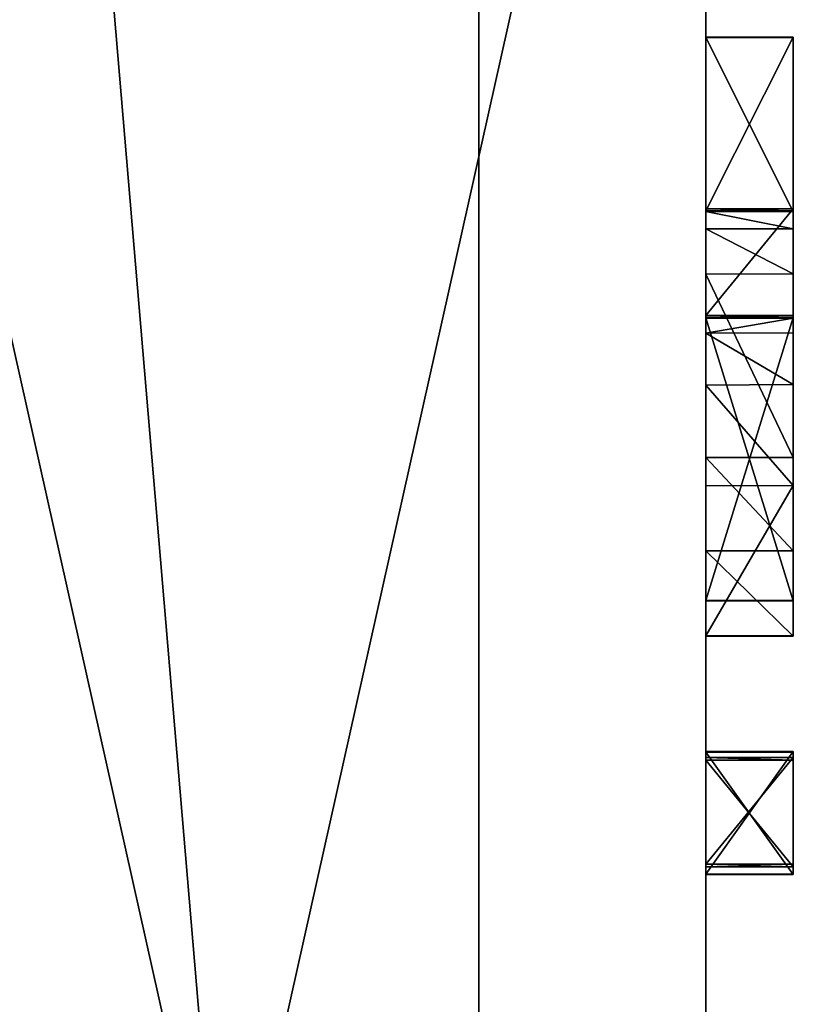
# Model space of a CAD drawing. Header units: millimetres. Extents: x -50 to 50, y -22 to 96.
# Tile 231 of 256: x 14.87 to 19.3, y 45.96 to 51.59. Entities that reach past the tile are written whole.
import ezdxf

# ---------------------------------------------------------------- set-up
doc = ezdxf.new("R2010")
doc.units = ezdxf.units.MM
doc.header["$LTSCALE"] = 65.185185
for name, color, linetype in [('1628', 7, 'CONTINUOUS'), ('1629', 7, 'CONTINUOUS'), ('1631', 7, 'CONTINUOUS'), ('1632', 7, 'CONTINUOUS'), ('1633', 7, 'CONTINUOUS'), ('1635', 7, 'CONTINUOUS'), ('2425', 7, 'CONTINUOUS'), ('2426', 7, 'CONTINUOUS'), ('2427', 7, 'CONTINUOUS'), ('2428', 7, 'CONTINUOUS'), ('2429', 7, 'CONTINUOUS'), ('2430', 7, 'CONTINUOUS'), ('2431', 7, 'CONTINUOUS'), ('2432', 7, 'CONTINUOUS'), ('2433', 7, 'CONTINUOUS'), ('2434', 7, 'CONTINUOUS'), ('2435', 7, 'CONTINUOUS'), ('2436', 7, 'CONTINUOUS'), ('2437', 7, 'CONTINUOUS'), ('2438', 7, 'CONTINUOUS'), ('2439', 7, 'CONTINUOUS'), ('2440', 7, 'CONTINUOUS'), ('2441', 7, 'CONTINUOUS'), ('2442', 7, 'CONTINUOUS'), ('2443', 7, 'CONTINUOUS'), ('2444', 7, 'CONTINUOUS'), ('2445', 7, 'CONTINUOUS'), ('2446', 7, 'CONTINUOUS'), ('2447', 7, 'CONTINUOUS'), ('3644', 7, 'CONTINUOUS'), ('3645', 7, 'CONTINUOUS'), ('3646', 7, 'CONTINUOUS')]:
    doc.layers.add(name, color=color, linetype=linetype)

msp = doc.modelspace()

# ---------------------------------------------------------------- linework, layer by layer
at = {"layer": '1628', "color": 7, "linetype": 'CONTINUOUS', "true_color": 0xe0f2ff}
for points in [[(18.8, 56.6144, -17.5), (18.8, 55, -16), (18.8, 32, -17.5), (18.8, 56.6144, -17.5)], [(18.8, 56.6144, 23.5), (18.8, 32, 23.5), (18.8, 32.7, 8.5), (18.8, 56.6144, 23.5)], [(18.8, 55, 22), (18.8, 56.6144, 23.5), (18.8, 32.7, 8.5), (18.8, 55, 22)], [(18.8, 32, -17.5), (18.8, 55, -10), (18.8, 55.6144, -7.5198), (18.8, 32, -17.5)], [(18.8, 52.6144, -7.5198), (18.8, 32, -17.5), (18.8, 55.6144, -7.5198), (18.8, 52.6144, -7.5198)], [(18.8, 52.6144, -2.861), (18.8, 55.6144, -2.2599), (18.8, 50.1339, -2.6549), (18.8, 52.6144, -2.861)], [(18.8, 55.6144, -2.2599), (18.8, 52.6144, -2.2599), (18.8, 50.1339, -2.6549), (18.8, 55.6144, -2.2599)], [(18.8, 52.6144, 9.3119), (18.8, 55.6144, 9.913), (18.8, 32.7, 8.5), (18.8, 52.6144, 9.3119)], [(18.8, 55.6144, 9.913), (18.8, 52.6144, 9.913), (18.8, 32.7, 8.5), (18.8, 55.6144, 9.913)], [(18.8, 55.2952, 4.2023), (18.8, 52.6144, 5.3294), (18.8, 34.2208, 2.6518), (18.8, 55.2952, 4.2023)], [(18.8, 52.6144, 3.0751), (18.8, 55.2952, 4.2023), (18.8, 36.49, 2.7434), (18.8, 52.6144, 3.0751)], [(18.8, 36.49, 2.7434), (18.8, 55.2952, 4.2023), (18.8, 34.2208, 2.6518), (18.8, 36.49, 2.7434)], [(18.8, 55.2952, 11.7164), (18.8, 52.6144, 12.8435), (18.8, 32.7, 8.5), (18.8, 55.2952, 11.7164)], [(18.8, 52.6144, 10.5893), (18.8, 55.2952, 11.7164), (18.8, 32.7, 8.5), (18.8, 52.6144, 10.5893)], [(18.8, 55.2314, 8.1096), (18.8, 55.1676, 8.4102), (18.8, 34.2208, 2.6518), (18.8, 55.2314, 8.1096)], [(18.8, 55.2314, 7.8091), (18.8, 55.2314, 8.1096), (18.8, 34.2208, 2.6518), (18.8, 55.2314, 7.8091)], [(18.8, 52.6144, 7.0576), (18.8, 55.2314, 7.8091), (18.8, 34.2208, 2.6518), (18.8, 52.6144, 7.0576)], [(18.8, 55.1676, 0.2949), (18.8, 52.6144, 0.2949), (18.8, 50.4942, -0.7447), (18.8, 55.1676, 0.2949)], [(18.8, 52.6144, -1.5836), (18.8, 55.1676, 0.2949), (18.8, 51.4855, -1.2678), (18.8, 52.6144, -1.5836)], [(18.8, 55.1676, 0.2949), (18.8, 50.4942, -0.7447), (18.8, 51.4878, -0.7485), (18.8, 55.1676, 0.2949)], [(18.8, 51.4855, -1.2678), (18.8, 55.1676, 0.2949), (18.8, 51.4878, -0.7485), (18.8, 51.4855, -1.2678)], [(18.8, 55.1676, 8.4102), (18.8, 55.0399, 8.6356), (18.8, 33.3, 8.5), (18.8, 55.1676, 8.4102)], [(18.8, 34.2208, 2.6518), (18.8, 55.1676, 8.4102), (18.8, 33.3, 8.5), (18.8, 34.2208, 2.6518)], [(18.8, 55.0399, 8.6356), (18.8, 54.8484, 8.7859), (18.8, 32.7, 8.5), (18.8, 55.0399, 8.6356)], [(18.8, 33.3, 8.5), (18.8, 55.0399, 8.6356), (18.8, 32.7, 8.5), (18.8, 33.3, 8.5)], [(18.8, 55, 16), (18.8, 55, 22), (18.8, 32.7, 8.5), (18.8, 55, 16)], [(18.8, 52.6144, 13.5198), (18.8, 55, 16), (18.8, 32.7, 8.5), (18.8, 52.6144, 13.5198)], [(18.8, 55, -16), (18.8, 55, -10), (18.8, 32, -17.5), (18.8, 55, -16)], [(18.8, 54.8484, 8.7859), (18.8, 54.5931, 8.861), (18.8, 32.7, 8.5), (18.8, 54.8484, 8.7859)], [(18.8, 52.6144, 6.0057), (18.8, 54.5931, 6.6068), (18.8, 34.2208, 2.6518), (18.8, 52.6144, 6.0057)], [(18.8, 54.5931, 8.861), (18.8, 52.6144, 8.861), (18.8, 32.7, 8.5), (18.8, 54.5931, 8.861)], [(18.8, 54.5931, 6.6068), (18.8, 52.6144, 6.6068), (18.8, 34.2208, 2.6518), (18.8, 54.5931, 6.6068)], [(18.8, 52.6144, -3.913), (18.8, 32, -17.5), (18.8, 52.6144, -4.5893), (18.8, 52.6144, -3.913)], [(18.8, 32, -17.5), (18.8, 52.6144, -3.913), (18.8, 52.6144, -3.3119), (18.8, 32, -17.5)], [(18.8, 52.6144, -4.5893), (18.8, 32, -17.5), (18.8, 52.6144, -6.8435), (18.8, 52.6144, -4.5893)], [(18.8, 52.6144, -6.8435), (18.8, 32, -17.5), (18.8, 52.6144, -7.5198), (18.8, 52.6144, -6.8435)], [(18.8, 32, -17.5), (18.8, 52.6144, -3.3119), (18.8, 33.3, -3.2), (18.8, 32, -17.5)], [(18.8, 52.6144, -3.3119), (18.8, 52.6144, -2.861), (18.8, 49.0856, -3.012), (18.8, 52.6144, -3.3119)], [(18.8, 49.0856, -3.012), (18.8, 52.6144, -2.861), (18.8, 50.1339, -2.6549), (18.8, 49.0856, -3.012)], [(18.8, 52.6144, -3.3119), (18.8, 49.0856, -3.012), (18.8, 33.3, -3.2), (18.8, 52.6144, -3.3119)], [(18.8, 52.6144, 0.2949), (18.8, 52.6144, 0.7458), (18.8, 50.4942, -0.7447), (18.8, 52.6144, 0.2949)], [(18.8, 52.6144, 0.7458), (18.8, 52.6144, 1.3469), (18.8, 50.4942, -0.7447), (18.8, 52.6144, 0.7458)], [(18.8, 52.6144, -2.2599), (18.8, 52.6144, -1.5836), (18.8, 50.3926, -2.2254), (18.8, 52.6144, -2.2599)], [(18.8, 50.3926, -2.2254), (18.8, 52.6144, -1.5836), (18.8, 50.4911, -1.5651), (18.8, 50.3926, -2.2254)], [(18.8, 50.4911, -1.5651), (18.8, 52.6144, -1.5836), (18.8, 51.4855, -1.2678), (18.8, 50.4911, -1.5651)], [(18.8, 50.1339, -2.6549), (18.8, 52.6144, -2.2599), (18.8, 50.3926, -2.2254), (18.8, 50.1339, -2.6549)], [(18.8, 52.6144, 1.3469), (18.8, 52.6144, 1.7977), (18.8, 50.4942, -0.7447), (18.8, 52.6144, 1.3469)], [(18.8, 52.6144, 1.7977), (18.8, 52.6144, 2.3989), (18.8, 50.4942, -0.7447), (18.8, 52.6144, 1.7977)], [(18.8, 52.6144, 5.3294), (18.8, 52.6144, 6.0057), (18.8, 34.2208, 2.6518), (18.8, 52.6144, 5.3294)], [(18.8, 52.6144, 2.3989), (18.8, 52.6144, 3.0751), (18.8, 50.507, 2.5892), (18.8, 52.6144, 2.3989)], [(18.8, 50.507, 2.5892), (18.8, 52.6144, 3.0751), (18.8, 49.8974, 2.5916), (18.8, 50.507, 2.5892)], [(18.8, 49.8974, 2.5916), (18.8, 52.6144, 3.0751), (18.8, 47.3685, 2.6013), (18.8, 49.8974, 2.5916)], [(18.8, 47.3685, 2.6013), (18.8, 52.6144, 3.0751), (18.8, 46.759, 2.6036), (18.8, 47.3685, 2.6013)], [(18.8, 46.759, 2.6036), (18.8, 52.6144, 3.0751), (18.8, 45.6978, 2.6077), (18.8, 46.759, 2.6036)], [(18.8, 45.6978, 2.6077), (18.8, 52.6144, 3.0751), (18.8, 45.0883, 2.6101), (18.8, 45.6978, 2.6077)], [(18.8, 45.0883, 2.6101), (18.8, 52.6144, 3.0751), (18.8, 42.7779, 2.6189), (18.8, 45.0883, 2.6101)], [(18.8, 42.7779, 2.6189), (18.8, 52.6144, 3.0751), (18.8, 42.1683, 2.6213), (18.8, 42.7779, 2.6189)], [(18.8, 42.1683, 2.6213), (18.8, 52.6144, 3.0751), (18.8, 39.8579, 2.6302), (18.8, 42.1683, 2.6213)], [(18.8, 39.8579, 2.6302), (18.8, 52.6144, 3.0751), (18.8, 39.2483, 2.6325), (18.8, 39.8579, 2.6302)], [(18.8, 39.2483, 2.6325), (18.8, 52.6144, 3.0751), (18.8, 37.6537, 2.6509), (18.8, 39.2483, 2.6325)], [(18.8, 37.6537, 2.6509), (18.8, 52.6144, 3.0751), (18.8, 36.49, 2.7434), (18.8, 37.6537, 2.6509)], [(18.8, 50.4942, -0.7447), (18.8, 52.6144, 2.3989), (18.8, 50.507, 2.5892), (18.8, 50.4942, -0.7447)], [(18.8, 52.6144, 8.861), (18.8, 52.6144, 9.3119), (18.8, 32.7, 8.5), (18.8, 52.6144, 8.861)], [(18.8, 52.6144, 6.6068), (18.8, 52.6144, 7.0576), (18.8, 34.2208, 2.6518), (18.8, 52.6144, 6.6068)], [(18.8, 52.6144, 12.8435), (18.8, 52.6144, 13.5198), (18.8, 32.7, 8.5), (18.8, 52.6144, 12.8435)], [(18.8, 52.6144, 9.913), (18.8, 52.6144, 10.5893), (18.8, 32.7, 8.5), (18.8, 52.6144, 9.913)], [(18.8, 50.4922, -1.264), (18.8, 50.4911, -1.5651), (18.8, 51.4855, -1.2678), (18.8, 50.4922, -1.264)], [(18.8, 49.8846, -0.7423), (18.8, 49.8974, 2.5916), (18.8, 48.2665, -0.7361), (18.8, 49.8846, -0.7423)], [(18.8, 48.2665, -0.7361), (18.8, 49.8974, 2.5916), (18.8, 47.3534, -1.3346), (18.8, 48.2665, -0.7361)], [(18.8, 47.3534, -1.3346), (18.8, 49.8974, 2.5916), (18.8, 47.3685, 2.6013), (18.8, 47.3534, -1.3346)], [(18.8, 49.8826, -1.2616), (18.8, 48.2645, -1.2554), (18.8, 47.3534, -1.3346), (18.8, 49.8826, -1.2616)], [(18.8, 49.8816, -1.5175), (18.8, 49.8826, -1.2616), (18.8, 47.3534, -1.3346), (18.8, 49.8816, -1.5175)], [(18.8, 49.7964, -2.077), (18.8, 49.8816, -1.5175), (18.8, 46.703, -2.1675), (18.8, 49.7964, -2.077)], [(18.8, 46.703, -2.1675), (18.8, 49.8816, -1.5175), (18.8, 33.3, -3.2), (18.8, 46.703, -2.1675)], [(18.8, 49.8816, -1.5175), (18.8, 47.3534, -1.3346), (18.8, 43.5298, -1.4404), (18.8, 49.8816, -1.5175)], [(18.8, 49.8816, -1.5175), (18.8, 43.5298, -1.4404), (18.8, 33.3, -3.2), (18.8, 49.8816, -1.5175)], [(18.8, 49.4986, -2.3879), (18.8, 49.7964, -2.077), (18.8, 48.0646, -2.361), (18.8, 49.4986, -2.3879)], [(18.8, 48.0646, -2.361), (18.8, 49.7964, -2.077), (18.8, 47.4029, -2.1702), (18.8, 48.0646, -2.361)], [(18.8, 47.4029, -2.1702), (18.8, 49.7964, -2.077), (18.8, 46.703, -2.1675), (18.8, 47.4029, -2.1702)], [(18.8, 48.9227, -2.4923), (18.8, 49.4986, -2.3879), (18.8, 48.0646, -2.361), (18.8, 48.9227, -2.4923)], [(18.8, 49.0856, -3.012), (18.8, 48.5509, -2.9888), (18.8, 33.3, -3.2), (18.8, 49.0856, -3.012)], [(18.8, 48.5509, -2.9888), (18.8, 48.0626, -2.9027), (18.8, 33.3, -3.2), (18.8, 48.5509, -2.9888)], [(18.8, 48.2645, -1.2554), (18.8, 48.2665, -0.7361), (18.8, 47.3534, -1.3346), (18.8, 48.2645, -1.2554)], [(18.8, 48.0626, -2.9027), (18.8, 48.0646, -2.361), (18.8, 47.4002, -2.8702), (18.8, 48.0626, -2.9027)], [(18.8, 47.4002, -2.8702), (18.8, 48.0646, -2.361), (18.8, 47.4029, -2.1702), (18.8, 47.4002, -2.8702)], [(18.8, 48.0626, -2.9027), (18.8, 47.4002, -2.8702), (18.8, 33.3, -3.2), (18.8, 48.0626, -2.9027)], [(18.8, 47.4002, -2.8702), (18.8, 46.7003, -2.8675), (18.8, 33.3, -3.2), (18.8, 47.4002, -2.8702)], [(18.8, 47.3534, -1.3346), (18.8, 46.7439, -1.3323), (18.8, 43.5298, -1.4404), (18.8, 47.3534, -1.3346)], [(18.8, 46.7439, -1.3323), (18.8, 46.759, 2.6036), (18.8, 45.6827, -1.3282), (18.8, 46.7439, -1.3323)], [(18.8, 45.6827, -1.3282), (18.8, 46.759, 2.6036), (18.8, 45.6978, 2.6077), (18.8, 45.6827, -1.3282)], [(18.8, 46.7439, -1.3323), (18.8, 45.6827, -1.3282), (18.8, 43.5298, -1.4404), (18.8, 46.7439, -1.3323)], [(18.8, 46.7003, -2.8675), (18.8, 46.703, -2.1675), (18.8, 33.3, -3.2), (18.8, 46.7003, -2.8675)]]:
    msp.add_3dface(points, dxfattribs=at)
at = {"layer": '1629', "color": 7, "linetype": 'CONTINUOUS', "true_color": 0xe0f2ff}
for points in [[(18.8, 32, 23.5), (18.8, 56.6144, 23.5), (13.2936, 56.6144, 36.7936), (18.8, 32, 23.5)], [(18.8, 32, 23.5), (13.2936, 56.6144, 36.7936), (13.2936, 32, 36.7936), (18.8, 32, 23.5)]]:
    msp.add_3dface(points, dxfattribs=at)
at = {"layer": '1631', "color": 7, "linetype": 'CONTINUOUS', "true_color": 0xe0f2ff}
for points in [[(18.8, 56.6144, -17.5), (18.8, 32, -17.5), (13.2936, 32, -30.7936), (18.8, 56.6144, -17.5)], [(13.2936, 56.6144, -30.7936), (18.8, 56.6144, -17.5), (13.2936, 32, -30.7936), (13.2936, 56.6144, -30.7936)]]:
    msp.add_3dface(points, dxfattribs=at)
at = {"layer": '1632', "color": 7, "linetype": 'CONTINUOUS', "true_color": 0xe0f2ff}
for points in [[(17.5, 27, 23.5), (17.5, 87.5, 23.5), (17.5, 27, -17.5), (17.5, 27, 23.5)], [(17.5, 27, -17.5), (17.5, 87.5, 23.5), (17.5, 87.5, -17.5), (17.5, 27, -17.5)]]:
    msp.add_3dface(points, dxfattribs=at)
at = {"layer": '1633', "color": 7, "linetype": 'CONTINUOUS', "true_color": 0xe0f2ff}
for points in [[(17.5, 87.5, 23.5), (17.5, 27, 23.5), (12.3744, 27, 35.8744), (17.5, 87.5, 23.5)], [(17.5, 87.5, 23.5), (12.3744, 27, 35.8744), (13.199, 87.5, 34.9907), (17.5, 87.5, 23.5)]]:
    msp.add_3dface(points, dxfattribs=at)
at = {"layer": '1635', "color": 7, "linetype": 'CONTINUOUS', "true_color": 0xe0f2ff}
for points in [[(17.5, 27, -17.5), (17.5, 87.5, -17.5), (12.3744, 87.5, -29.8744), (17.5, 27, -17.5)], [(12.3744, 27, -29.8744), (17.5, 27, -17.5), (12.3744, 87.5, -29.8744), (12.3744, 27, -29.8744)]]:
    msp.add_3dface(points, dxfattribs=at)
at = {"layer": '2425', "color": 7, "linetype": 'CONTINUOUS', "true_color": 0xe0f2ff}
for points in [[(18.8, 50.4942, -0.7447), (18.8, 50.507, 2.5892), (19.3, 50.4942, -0.7447), (18.8, 50.4942, -0.7447)], [(19.3, 50.4942, -0.7447), (18.8, 50.507, 2.5892), (19.3, 50.507, 2.5892), (19.3, 50.4942, -0.7447)]]:
    msp.add_3dface(points, dxfattribs=at)
at = {"layer": '2426', "color": 7, "linetype": 'CONTINUOUS', "true_color": 0xe0f2ff}
for points in [[(18.8, 50.507, 2.5892), (18.8, 49.8974, 2.5916), (19.3, 50.507, 2.5892), (18.8, 50.507, 2.5892)], [(19.3, 50.507, 2.5892), (18.8, 49.8974, 2.5916), (19.3, 49.8974, 2.5916), (19.3, 50.507, 2.5892)]]:
    msp.add_3dface(points, dxfattribs=at)
at = {"layer": '2427', "color": 7, "linetype": 'CONTINUOUS', "true_color": 0xe0f2ff}
for points in [[(18.8, 49.8974, 2.5916), (18.8, 49.8846, -0.7423), (19.3, 49.8974, 2.5916), (18.8, 49.8974, 2.5916)], [(19.3, 49.8974, 2.5916), (18.8, 49.8846, -0.7423), (19.3, 49.8846, -0.7423), (19.3, 49.8974, 2.5916)]]:
    msp.add_3dface(points, dxfattribs=at)
at = {"layer": '2428', "color": 7, "linetype": 'CONTINUOUS', "true_color": 0xe0f2ff}
for points in [[(18.8, 49.8846, -0.7423), (18.8, 48.2665, -0.7361), (19.3, 49.8846, -0.7423), (18.8, 49.8846, -0.7423)], [(19.3, 49.8846, -0.7423), (18.8, 48.2665, -0.7361), (19.3, 48.2665, -0.7361), (19.3, 49.8846, -0.7423)]]:
    msp.add_3dface(points, dxfattribs=at)
at = {"layer": '2429', "color": 7, "linetype": 'CONTINUOUS', "true_color": 0xe0f2ff}
for points in [[(18.8, 48.2665, -0.7361), (18.8, 48.2645, -1.2554), (19.3, 48.2665, -0.7361), (18.8, 48.2665, -0.7361)], [(19.3, 48.2665, -0.7361), (18.8, 48.2645, -1.2554), (19.3, 48.2645, -1.2554), (19.3, 48.2665, -0.7361)]]:
    msp.add_3dface(points, dxfattribs=at)
at = {"layer": '2430', "color": 7, "linetype": 'CONTINUOUS', "true_color": 0xe0f2ff}
for points in [[(18.8, 48.2645, -1.2554), (18.8, 49.8826, -1.2616), (19.3, 48.2645, -1.2554), (18.8, 48.2645, -1.2554)], [(19.3, 48.2645, -1.2554), (18.8, 49.8826, -1.2616), (19.3, 49.8826, -1.2616), (19.3, 48.2645, -1.2554)]]:
    msp.add_3dface(points, dxfattribs=at)
at = {"layer": '2431', "color": 7, "linetype": 'CONTINUOUS', "true_color": 0xe0f2ff}
for points in [[(18.8, 49.8826, -1.2616), (18.8, 49.8816, -1.5175), (19.3, 49.8826, -1.2616), (18.8, 49.8826, -1.2616)], [(19.3, 49.8826, -1.2616), (18.8, 49.8816, -1.5175), (19.3, 49.8816, -1.5175), (19.3, 49.8826, -1.2616)]]:
    msp.add_3dface(points, dxfattribs=at)
at = {"layer": '2432', "color": 7, "linetype": 'CONTINUOUS', "true_color": 0xe0f2ff}
for points in [[(18.8, 49.8816, -1.5175), (18.8, 49.7964, -2.077), (19.3, 49.8816, -1.5175), (18.8, 49.8816, -1.5175)], [(19.3, 49.8816, -1.5175), (18.8, 49.7964, -2.077), (19.3, 49.797, -2.0756), (19.3, 49.8816, -1.5175)], [(19.3, 49.797, -2.0756), (18.8, 49.7964, -2.077), (19.3, 49.5023, -2.3861), (19.3, 49.797, -2.0756)], [(18.8, 49.7964, -2.077), (18.8, 49.4986, -2.3879), (19.3, 49.5023, -2.3861), (18.8, 49.7964, -2.077)], [(19.3, 49.5023, -2.3861), (18.8, 49.4986, -2.3879), (19.3, 48.9245, -2.4923), (19.3, 49.5023, -2.3861)], [(18.8, 49.4986, -2.3879), (18.8, 48.9227, -2.4923), (19.3, 48.9245, -2.4923), (18.8, 49.4986, -2.3879)], [(18.8, 48.9227, -2.4923), (18.8, 48.0646, -2.361), (19.3, 48.9245, -2.4923), (18.8, 48.9227, -2.4923)], [(19.3, 48.9245, -2.4923), (18.8, 48.0646, -2.361), (19.3, 48.0646, -2.361), (19.3, 48.9245, -2.4923)]]:
    msp.add_3dface(points, dxfattribs=at)
at = {"layer": '2433', "color": 7, "linetype": 'CONTINUOUS', "true_color": 0xe0f2ff}
for points in [[(18.8, 48.0646, -2.361), (18.8, 48.0626, -2.9027), (19.3, 48.0646, -2.361), (18.8, 48.0646, -2.361)], [(19.3, 48.0646, -2.361), (18.8, 48.0626, -2.9027), (19.3, 48.0626, -2.9027), (19.3, 48.0646, -2.361)]]:
    msp.add_3dface(points, dxfattribs=at)
at = {"layer": '2434', "color": 7, "linetype": 'CONTINUOUS', "true_color": 0xe0f2ff}
for points in [[(18.8, 48.5509, -2.9888), (18.8, 49.0856, -3.012), (19.3, 48.5512, -2.9888), (18.8, 48.5509, -2.9888)], [(19.3, 48.5512, -2.9888), (18.8, 49.0856, -3.012), (19.3, 49.0856, -3.012), (19.3, 48.5512, -2.9888)], [(19.3, 48.0626, -2.9027), (18.8, 48.5509, -2.9888), (19.3, 48.5512, -2.9888), (19.3, 48.0626, -2.9027)], [(18.8, 48.0626, -2.9027), (18.8, 48.5509, -2.9888), (19.3, 48.0626, -2.9027), (18.8, 48.0626, -2.9027)]]:
    msp.add_3dface(points, dxfattribs=at)
at = {"layer": '2435', "color": 7, "linetype": 'CONTINUOUS', "true_color": 0xe0f2ff}
for points in [[(18.8, 50.3926, -2.2254), (18.8, 50.4911, -1.5651), (19.3, 50.3927, -2.2252), (18.8, 50.3926, -2.2254)], [(19.3, 50.3927, -2.2252), (18.8, 50.4911, -1.5651), (19.3, 50.4911, -1.5651), (19.3, 50.3927, -2.2252)], [(19.3, 50.1343, -2.6545), (18.8, 50.3926, -2.2254), (19.3, 50.3927, -2.2252), (19.3, 50.1343, -2.6545)], [(18.8, 50.1339, -2.6549), (18.8, 50.3926, -2.2254), (19.3, 50.1343, -2.6545), (18.8, 50.1339, -2.6549)], [(19.3, 49.0856, -3.012), (18.8, 50.1339, -2.6549), (19.3, 50.1343, -2.6545), (19.3, 49.0856, -3.012)], [(18.8, 49.0856, -3.012), (18.8, 50.1339, -2.6549), (19.3, 49.0856, -3.012), (18.8, 49.0856, -3.012)]]:
    msp.add_3dface(points, dxfattribs=at)
at = {"layer": '2436', "color": 7, "linetype": 'CONTINUOUS', "true_color": 0xe0f2ff}
for points in [[(18.8, 50.4911, -1.5651), (18.8, 50.4922, -1.264), (19.3, 50.4911, -1.5651), (18.8, 50.4911, -1.5651)], [(19.3, 50.4911, -1.5651), (18.8, 50.4922, -1.264), (19.3, 50.4922, -1.264), (19.3, 50.4911, -1.5651)]]:
    msp.add_3dface(points, dxfattribs=at)
at = {"layer": '2437', "color": 7, "linetype": 'CONTINUOUS', "true_color": 0xe0f2ff}
for points in [[(18.8, 50.4922, -1.264), (18.8, 51.4855, -1.2678), (19.3, 50.4922, -1.264), (18.8, 50.4922, -1.264)], [(19.3, 50.4922, -1.264), (18.8, 51.4855, -1.2678), (19.3, 51.4855, -1.2678), (19.3, 50.4922, -1.264)]]:
    msp.add_3dface(points, dxfattribs=at)
at = {"layer": '2438', "color": 7, "linetype": 'CONTINUOUS', "true_color": 0xe0f2ff}
for points in [[(18.8, 51.4855, -1.2678), (18.8, 51.4878, -0.7485), (19.3, 51.4855, -1.2678), (18.8, 51.4855, -1.2678)], [(19.3, 51.4855, -1.2678), (18.8, 51.4878, -0.7485), (19.3, 51.4878, -0.7485), (19.3, 51.4855, -1.2678)]]:
    msp.add_3dface(points, dxfattribs=at)
at = {"layer": '2439', "color": 7, "linetype": 'CONTINUOUS', "true_color": 0xe0f2ff}
for points in [[(18.8, 51.4878, -0.7485), (18.8, 50.4942, -0.7447), (19.3, 51.4878, -0.7485), (18.8, 51.4878, -0.7485)], [(18.8, 50.4942, -0.7447), (19.3, 50.4942, -0.7447), (19.3, 51.4878, -0.7485), (18.8, 50.4942, -0.7447)]]:
    msp.add_3dface(points, dxfattribs=at)
at = {"layer": '2440', "color": 7, "linetype": 'CONTINUOUS', "true_color": 0xe0f2ff}
for points in [[(18.8, 46.7003, -2.8675), (18.8, 47.4002, -2.8702), (19.3, 46.7003, -2.8675), (18.8, 46.7003, -2.8675)], [(19.3, 46.7003, -2.8675), (18.8, 47.4002, -2.8702), (19.3, 47.4002, -2.8702), (19.3, 46.7003, -2.8675)]]:
    msp.add_3dface(points, dxfattribs=at)
at = {"layer": '2441', "color": 7, "linetype": 'CONTINUOUS', "true_color": 0xe0f2ff}
for points in [[(18.8, 47.4002, -2.8702), (18.8, 47.4029, -2.1702), (19.3, 47.4002, -2.8702), (18.8, 47.4002, -2.8702)], [(19.3, 47.4002, -2.8702), (18.8, 47.4029, -2.1702), (19.3, 47.4029, -2.1702), (19.3, 47.4002, -2.8702)]]:
    msp.add_3dface(points, dxfattribs=at)
at = {"layer": '2442', "color": 7, "linetype": 'CONTINUOUS', "true_color": 0xe0f2ff}
for points in [[(18.8, 47.4029, -2.1702), (18.8, 46.703, -2.1675), (19.3, 47.4029, -2.1702), (18.8, 47.4029, -2.1702)], [(19.3, 47.4029, -2.1702), (18.8, 46.703, -2.1675), (19.3, 46.703, -2.1675), (19.3, 47.4029, -2.1702)]]:
    msp.add_3dface(points, dxfattribs=at)
at = {"layer": '2443', "color": 7, "linetype": 'CONTINUOUS', "true_color": 0xe0f2ff}
for points in [[(18.8, 46.703, -2.1675), (18.8, 46.7003, -2.8675), (19.3, 46.703, -2.1675), (18.8, 46.703, -2.1675)], [(18.8, 46.7003, -2.8675), (19.3, 46.7003, -2.8675), (19.3, 46.703, -2.1675), (18.8, 46.7003, -2.8675)]]:
    msp.add_3dface(points, dxfattribs=at)
at = {"layer": '2444', "color": 7, "linetype": 'CONTINUOUS', "true_color": 0xe0f2ff}
for points in [[(18.8, 47.3534, -1.3346), (18.8, 47.3685, 2.6013), (19.3, 47.3534, -1.3346), (18.8, 47.3534, -1.3346)], [(19.3, 47.3534, -1.3346), (18.8, 47.3685, 2.6013), (19.3, 47.3685, 2.6013), (19.3, 47.3534, -1.3346)]]:
    msp.add_3dface(points, dxfattribs=at)
at = {"layer": '2445', "color": 7, "linetype": 'CONTINUOUS', "true_color": 0xe0f2ff}
for points in [[(18.8, 47.3685, 2.6013), (18.8, 46.759, 2.6036), (19.3, 47.3685, 2.6013), (18.8, 47.3685, 2.6013)], [(19.3, 47.3685, 2.6013), (18.8, 46.759, 2.6036), (19.3, 46.759, 2.6036), (19.3, 47.3685, 2.6013)]]:
    msp.add_3dface(points, dxfattribs=at)
at = {"layer": '2446', "color": 7, "linetype": 'CONTINUOUS', "true_color": 0xe0f2ff}
for points in [[(18.8, 46.759, 2.6036), (18.8, 46.7439, -1.3323), (19.3, 46.759, 2.6036), (18.8, 46.759, 2.6036)], [(19.3, 46.759, 2.6036), (18.8, 46.7439, -1.3323), (19.3, 46.7439, -1.3323), (19.3, 46.759, 2.6036)]]:
    msp.add_3dface(points, dxfattribs=at)
at = {"layer": '2447', "color": 7, "linetype": 'CONTINUOUS', "true_color": 0xe0f2ff}
for points in [[(18.8, 46.7439, -1.3323), (18.8, 47.3534, -1.3346), (19.3, 46.7439, -1.3323), (18.8, 46.7439, -1.3323)], [(18.8, 47.3534, -1.3346), (19.3, 47.3534, -1.3346), (19.3, 46.7439, -1.3323), (18.8, 47.3534, -1.3346)]]:
    msp.add_3dface(points, dxfattribs=at)
at = {"layer": '3644', "color": 7, "linetype": 'CONTINUOUS', "true_color": 0xe0f2ff}
for points in [[(19.3, 46.7003, -2.8675), (19.3, 47.4002, -2.8702), (19.3, 47.4029, -2.1702), (19.3, 46.7003, -2.8675)], [(19.3, 46.7003, -2.8675), (19.3, 47.4029, -2.1702), (19.3, 46.703, -2.1675), (19.3, 46.7003, -2.8675)]]:
    msp.add_3dface(points, dxfattribs=at)
at = {"layer": '3645', "color": 7, "linetype": 'CONTINUOUS', "true_color": 0xe0f2ff}
for points in [[(19.3, 47.3534, -1.3346), (19.3, 47.3685, 2.6013), (19.3, 46.7439, -1.3323), (19.3, 47.3534, -1.3346)], [(19.3, 47.3685, 2.6013), (19.3, 46.759, 2.6036), (19.3, 46.7439, -1.3323), (19.3, 47.3685, 2.6013)]]:
    msp.add_3dface(points, dxfattribs=at)
at = {"layer": '3646', "color": 7, "linetype": 'CONTINUOUS', "true_color": 0xe0f2ff}
for points in [[(19.3, 50.4942, -0.7447), (19.3, 48.2645, -1.2554), (19.3, 51.4878, -0.7485), (19.3, 50.4942, -0.7447)], [(19.3, 48.2645, -1.2554), (19.3, 49.8826, -1.2616), (19.3, 51.4878, -0.7485), (19.3, 48.2645, -1.2554)], [(19.3, 49.8826, -1.2616), (19.3, 50.4922, -1.264), (19.3, 51.4878, -0.7485), (19.3, 49.8826, -1.2616)], [(19.3, 50.4922, -1.264), (19.3, 51.4855, -1.2678), (19.3, 51.4878, -0.7485), (19.3, 50.4922, -1.264)], [(19.3, 50.4942, -0.7447), (19.3, 50.507, 2.5892), (19.3, 49.8846, -0.7423), (19.3, 50.4942, -0.7447)], [(19.3, 50.507, 2.5892), (19.3, 49.8974, 2.5916), (19.3, 49.8846, -0.7423), (19.3, 50.507, 2.5892)], [(19.3, 50.4942, -0.7447), (19.3, 49.8846, -0.7423), (19.3, 48.2645, -1.2554), (19.3, 50.4942, -0.7447)], [(19.3, 49.8826, -1.2616), (19.3, 49.8816, -1.5175), (19.3, 50.4922, -1.264), (19.3, 49.8826, -1.2616)], [(19.3, 49.8816, -1.5175), (19.3, 50.4911, -1.5651), (19.3, 50.4922, -1.264), (19.3, 49.8816, -1.5175)], [(19.3, 49.8816, -1.5175), (19.3, 49.797, -2.0756), (19.3, 50.4911, -1.5651), (19.3, 49.8816, -1.5175)], [(19.3, 49.797, -2.0756), (19.3, 50.3927, -2.2252), (19.3, 50.4911, -1.5651), (19.3, 49.797, -2.0756)], [(19.3, 49.797, -2.0756), (19.3, 49.5023, -2.3861), (19.3, 50.3927, -2.2252), (19.3, 49.797, -2.0756)], [(19.3, 49.5023, -2.3861), (19.3, 48.9245, -2.4923), (19.3, 50.3927, -2.2252), (19.3, 49.5023, -2.3861)], [(19.3, 48.9245, -2.4923), (19.3, 50.1343, -2.6545), (19.3, 50.3927, -2.2252), (19.3, 48.9245, -2.4923)], [(19.3, 48.9245, -2.4923), (19.3, 48.0626, -2.9027), (19.3, 50.1343, -2.6545), (19.3, 48.9245, -2.4923)], [(19.3, 48.0626, -2.9027), (19.3, 48.5512, -2.9888), (19.3, 50.1343, -2.6545), (19.3, 48.0626, -2.9027)], [(19.3, 48.5512, -2.9888), (19.3, 49.0856, -3.012), (19.3, 50.1343, -2.6545), (19.3, 48.5512, -2.9888)], [(19.3, 49.8846, -0.7423), (19.3, 48.2665, -0.7361), (19.3, 48.2645, -1.2554), (19.3, 49.8846, -0.7423)], [(19.3, 48.9245, -2.4923), (19.3, 48.0646, -2.361), (19.3, 48.0626, -2.9027), (19.3, 48.9245, -2.4923)]]:
    msp.add_3dface(points, dxfattribs=at)

doc.saveas('drawing.dxf')
